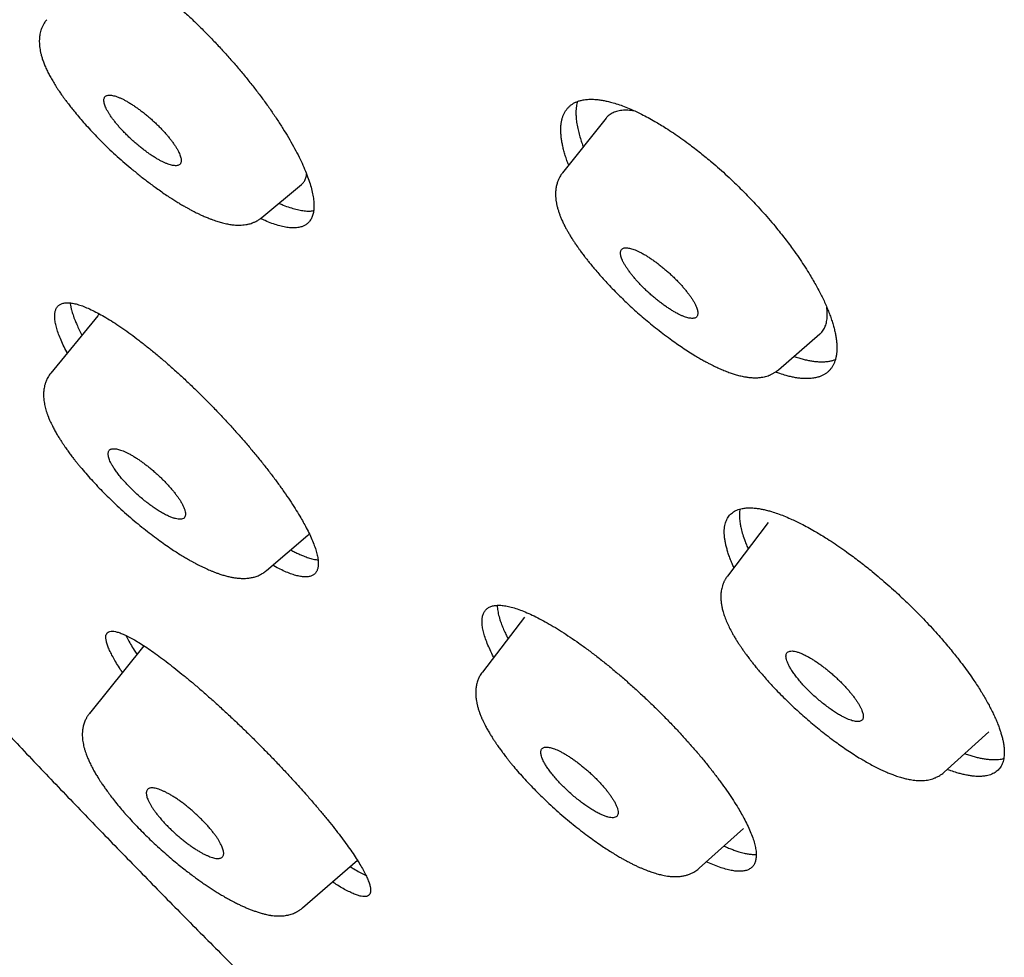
# Model space of a CAD drawing. Header units: millimetres. Extents: x 8 to 501, y 12 to 615.
# Tile 21 of 77: x 390 to 404, y 216 to 230. Entities that reach past the tile are written whole.
import ezdxf

# ---------------------------------------------------------------- set-up
doc = ezdxf.new("R2010")
doc.units = ezdxf.units.MM

msp = doc.modelspace()

# ---------------------------------------------------------------- linework, layer by layer
at = {"color": 7, "linetype": 'Continuous', "lineweight": 30}
for p, q in [((398.555, 228.44), (397.909, 227.629)), ((397.91, 227.629), (397.909, 227.628)), ((393.44, 226.963), (394.029, 227.453)), ((393.439, 226.963), (393.439, 226.964)), ((391, 225.503), (390.303, 224.649)), ((401.118, 224.7), (401.734, 225.234)), ((390.304, 224.648), (390.303, 224.648)), ((400.966, 222.43), (400.359, 221.633)), ((393.508, 221.714), (394.124, 222.239)), ((400.359, 221.633), (400.359, 221.633)), ((397.345, 221.022), (396.717, 220.206)), ((391.687, 220.597), (390.877, 219.589)), ((396.718, 220.206), (396.717, 220.205)), ((403.582, 218.718), (404.242, 219.317)), ((403.581, 218.719), (403.581, 218.72)), ((399.94, 217.29), (400.597, 217.882)), ((394.046, 216.7), (394.859, 217.407)), ((399.939, 217.291), (399.94, 217.291))]:
    msp.add_line(p, q, dxfattribs=at)
for points, knots in [([(390.44, 230.142), (390.435, 230.153), (390.412, 230.204), (390.381, 230.288), (390.347, 230.393), (390.321, 230.492), (390.305, 230.583), (390.297, 230.666), (390.299, 230.741), (390.309, 230.808), (390.328, 230.866), (390.356, 230.916), (390.39, 230.953), (390.427, 230.98), (390.47, 231.001), (390.523, 231.016), (390.589, 231.023), (390.662, 231.02), (390.742, 231.008), (390.829, 230.987), (390.922, 230.955), (391.022, 230.915), (391.127, 230.866), (391.237, 230.808), (391.351, 230.741), (391.47, 230.666), (391.593, 230.583), (391.718, 230.493), (391.846, 230.396), (391.975, 230.292), (392.106, 230.181), (392.238, 230.064), (392.371, 229.943), (392.502, 229.816), (392.633, 229.686), (392.761, 229.552), (392.888, 229.415), (393.012, 229.275), (393.133, 229.134), (393.249, 228.991), (393.361, 228.849), (393.468, 228.706), (393.57, 228.565), (393.665, 228.424), (393.754, 228.287), (393.836, 228.152), (393.911, 228.021), (393.979, 227.893), (394.038, 227.771), (394.089, 227.654), (394.132, 227.542), (394.166, 227.438), (394.191, 227.339), (394.208, 227.248), (394.216, 227.165), (394.214, 227.09), (394.204, 227.023), (394.185, 226.965), (394.157, 226.915), (394.123, 226.878), (394.086, 226.85), (394.059, 226.838), (394.046, 226.832)], [0, 0, 0, 0, 0.00507, 0.022192, 0.039372, 0.056572, 0.073752, 0.090873, 0.107921, 0.125028, 0.142155, 0.159261, 0.176309, 0.189551, 0.202792, 0.219783, 0.236832, 0.253901, 0.27095, 0.287941, 0.30493, 0.321977, 0.339044, 0.356092, 0.373081, 0.390104, 0.407184, 0.424284, 0.441364, 0.458387, 0.47548, 0.492631, 0.509801, 0.526952, 0.544045, 0.561205, 0.578422, 0.59566, 0.612877, 0.630036, 0.647229, 0.66448, 0.681751, 0.699002, 0.716194, 0.733371, 0.750608, 0.767864, 0.785101, 0.802278, 0.819399, 0.836579, 0.853778, 0.870958, 0.888079, 0.905127, 0.922233, 0.93936, 0.956466, 0.973514, 0.986757, 1, 1, 1, 1]), ([(390.243, 229.905), (390.236, 229.896), (390.222, 229.88), (390.206, 229.855), (390.193, 229.834), (390.183, 229.814), (390.174, 229.794), (390.165, 229.772), (390.155, 229.744), (390.146, 229.71), (390.139, 229.672), (390.134, 229.628), (390.132, 229.581), (390.134, 229.529), (390.139, 229.482), (390.147, 229.437), (390.158, 229.389), (390.173, 229.336), (390.192, 229.279), (390.217, 229.217), (390.245, 229.155), (390.277, 229.091), (390.312, 229.026), (390.346, 228.969), (390.377, 228.919), (390.402, 228.88), (390.425, 228.845), (390.445, 228.816), (390.462, 228.792), (390.476, 228.772), (390.494, 228.747), (390.519, 228.712), (390.556, 228.664), (390.598, 228.608), (390.652, 228.541), (390.716, 228.464), (390.791, 228.377), (390.873, 228.286), (390.961, 228.192), (391.056, 228.095), (391.157, 227.996), (391.264, 227.896), (391.377, 227.795), (391.495, 227.695), (391.617, 227.594), (391.744, 227.496), (391.856, 227.413), (391.951, 227.345), (392.027, 227.293), (392.098, 227.247), (392.161, 227.207), (392.22, 227.171), (392.273, 227.139), (392.32, 227.113), (392.355, 227.093), (392.38, 227.08), (392.4, 227.069), (392.422, 227.058), (392.45, 227.043), (392.484, 227.026), (392.52, 227.009), (392.553, 226.994), (392.584, 226.98), (392.612, 226.968), (392.641, 226.957), (392.674, 226.943), (392.711, 226.929), (392.751, 226.916), (392.787, 226.904), (392.822, 226.894), (392.857, 226.884), (392.894, 226.875), (392.929, 226.868), (392.963, 226.862), (392.995, 226.857), (393.029, 226.853), (393.068, 226.851), (393.111, 226.85), (393.157, 226.852), (393.193, 226.857), (393.22, 226.861), (393.241, 226.866), (393.267, 226.872), (393.292, 226.88), (393.308, 226.887), (393.312, 226.889)], [0, 0, 0, 0, 0.008307, 0.015973, 0.021867, 0.027011, 0.032625, 0.03871, 0.044955, 0.055972, 0.066287, 0.075734, 0.091145, 0.105423, 0.118236, 0.130635, 0.143655, 0.158353, 0.175064, 0.191166, 0.208857, 0.225358, 0.241643, 0.259323, 0.270042, 0.280072, 0.288706, 0.295946, 0.301796, 0.306271, 0.31064, 0.320121, 0.331934, 0.34568, 0.359966, 0.379664, 0.400108, 0.421304, 0.44325, 0.465929, 0.489293, 0.513354, 0.538126, 0.563608, 0.589802, 0.616717, 0.644363, 0.661304, 0.678179, 0.693635, 0.707524, 0.719844, 0.733035, 0.743766, 0.752032, 0.757828, 0.760993, 0.766002, 0.772705, 0.781187, 0.790136, 0.798355, 0.805842, 0.812596, 0.819344, 0.826826, 0.837278, 0.847817, 0.857414, 0.866188, 0.875287, 0.885759, 0.895583, 0.904357, 0.913083, 0.922068, 0.932232, 0.94521, 0.957911, 0.969688, 0.974892, 0.980053, 0.986926, 0.99596, 1, 1, 1, 1]), ([(392.2, 227.741), (392.193, 227.739), (392.18, 227.735), (392.156, 227.734), (392.129, 227.736), (392.097, 227.742), (392.064, 227.752), (392.027, 227.765), (391.988, 227.781), (391.946, 227.802), (391.902, 227.825), (391.857, 227.852), (391.809, 227.882), (391.761, 227.915), (391.714, 227.949), (391.667, 227.985), (391.619, 228.023), (391.571, 228.063), (391.523, 228.105), (391.476, 228.149), (391.429, 228.194), (391.385, 228.239), (391.344, 228.283), (391.307, 228.325), (391.271, 228.368), (391.237, 228.411), (391.207, 228.453), (391.178, 228.494), (391.154, 228.534), (391.133, 228.571), (391.117, 228.605), (391.105, 228.637), (391.096, 228.666), (391.092, 228.693), (391.092, 228.716), (391.095, 228.736), (391.103, 228.753), (391.115, 228.768), (391.127, 228.774), (391.134, 228.777)], [0, 0, 0, 0, 0.026604, 0.053209, 0.080609, 0.10801, 0.134601, 0.161192, 0.188534, 0.215874, 0.242742, 0.26961, 0.297333, 0.325057, 0.350936, 0.376815, 0.403371, 0.429928, 0.457081, 0.484233, 0.512264, 0.540296, 0.566112, 0.591928, 0.618432, 0.644935, 0.671894, 0.698851, 0.726623, 0.754393, 0.78071, 0.807029, 0.834114, 0.8612, 0.887573, 0.913947, 0.941053, 0.968157, 1, 1, 1, 1]), ([(391.134, 228.777), (391.14, 228.779), (391.153, 228.783), (391.177, 228.785), (391.205, 228.782), (391.236, 228.776), (391.27, 228.767), (391.306, 228.754), (391.346, 228.737), (391.387, 228.717), (391.431, 228.693), (391.477, 228.666), (391.524, 228.636), (391.572, 228.603), (391.62, 228.569), (391.667, 228.533), (391.715, 228.495), (391.763, 228.455), (391.81, 228.413), (391.858, 228.37), (391.905, 228.325), (391.948, 228.28), (391.989, 228.236), (392.027, 228.193), (392.063, 228.15), (392.096, 228.108), (392.127, 228.066), (392.155, 228.025), (392.18, 227.985), (392.2, 227.948), (392.217, 227.913), (392.229, 227.881), (392.237, 227.852), (392.242, 227.826), (392.242, 227.802), (392.239, 227.782), (392.231, 227.765), (392.219, 227.751), (392.206, 227.744), (392.2, 227.741)], [0, 0, 0, 0, 0.026502, 0.0532, 0.080496, 0.10799, 0.134489, 0.161163, 0.188399, 0.215834, 0.242599, 0.269571, 0.297188, 0.325019, 0.350816, 0.376776, 0.403244, 0.429888, 0.456941, 0.484194, 0.512107, 0.540257, 0.565989, 0.59189, 0.618307, 0.644897, 0.671762, 0.698813, 0.726472, 0.754353, 0.780577, 0.806991, 0.833981, 0.861163, 0.88745, 0.913909, 0.940916, 0.968117, 1, 1, 1, 1]), ([(398, 227.743), (397.99, 227.767), (397.972, 227.816), (397.949, 227.887), (397.928, 227.957), (397.912, 228.023), (397.899, 228.087), (397.89, 228.148), (397.884, 228.207), (397.882, 228.264), (397.884, 228.319), (397.889, 228.37), (397.899, 228.418), (397.911, 228.462), (397.927, 228.502), (397.947, 228.54), (397.971, 228.574), (397.998, 228.605), (398.029, 228.633), (398.063, 228.657), (398.101, 228.677), (398.141, 228.694), (398.189, 228.708), (398.247, 228.718), (398.315, 228.723), (398.383, 228.722), (398.449, 228.715), (398.51, 228.706), (398.574, 228.693), (398.646, 228.674), (398.73, 228.649), (398.825, 228.615), (398.916, 228.578), (399.002, 228.539), (399.087, 228.498), (399.179, 228.45), (399.273, 228.398), (399.361, 228.345), (399.453, 228.289), (399.555, 228.222), (399.669, 228.143), (399.774, 228.067), (399.871, 227.994), (399.958, 227.926), (400.043, 227.856), (400.138, 227.777), (400.242, 227.687), (400.355, 227.585), (400.458, 227.488), (400.551, 227.397), (400.633, 227.315), (400.713, 227.232), (400.8, 227.139), (400.894, 227.036), (400.994, 226.921), (401.083, 226.814), (401.162, 226.716), (401.23, 226.629), (401.296, 226.542), (401.365, 226.446), (401.439, 226.34), (401.515, 226.225), (401.58, 226.12), (401.636, 226.026), (401.683, 225.942), (401.727, 225.861), (401.767, 225.782), (401.804, 225.704), (401.838, 225.626), (401.869, 225.551), (401.896, 225.476), (401.92, 225.403), (401.94, 225.334), (401.957, 225.267), (401.97, 225.203), (401.979, 225.142), (401.985, 225.083), (401.987, 225.026), (401.985, 224.972), (401.979, 224.92), (401.97, 224.873), (401.957, 224.829), (401.941, 224.788), (401.922, 224.751), (401.898, 224.716), (401.871, 224.685), (401.84, 224.658), (401.806, 224.633), (401.768, 224.613), (401.728, 224.597), (401.68, 224.583), (401.622, 224.572), (401.554, 224.567), (401.486, 224.569), (401.42, 224.575), (401.358, 224.585), (401.295, 224.598), (401.223, 224.616), (401.149, 224.638), (401.095, 224.658), (401.073, 224.666)], [0, 0, 0, 0, 0.009033, 0.018696, 0.028358, 0.0377, 0.047041, 0.056448, 0.065854, 0.075465, 0.085077, 0.094759, 0.104441, 0.113774, 0.123107, 0.132505, 0.141903, 0.151507, 0.161111, 0.170786, 0.180461, 0.189763, 0.199065, 0.211687, 0.224319, 0.236942, 0.246585, 0.256229, 0.265491, 0.274754, 0.287322, 0.299901, 0.312469, 0.322071, 0.331673, 0.343364, 0.355056, 0.364288, 0.37352, 0.386046, 0.398582, 0.411108, 0.420677, 0.430246, 0.439478, 0.44871, 0.461235, 0.47377, 0.486295, 0.495862, 0.505429, 0.51468, 0.52393, 0.53648, 0.549039, 0.561588, 0.571173, 0.580758, 0.590047, 0.599335, 0.611937, 0.624548, 0.637149, 0.646773, 0.656398, 0.665722, 0.675047, 0.684435, 0.693824, 0.703417, 0.713009, 0.722672, 0.732334, 0.741676, 0.751017, 0.760424, 0.76983, 0.779442, 0.789053, 0.798735, 0.808418, 0.81775, 0.827083, 0.836481, 0.845879, 0.855483, 0.865086, 0.874761, 0.884436, 0.893738, 0.90304, 0.915662, 0.928294, 0.940916, 0.950559, 0.960203, 0.969465, 0.978727, 0.991296, 1, 1, 1, 1]), ([(398.131, 228.689), (398.125, 228.666), (398.112, 228.616), (398.107, 228.537), (398.109, 228.457), (398.118, 228.378), (398.133, 228.294), (398.154, 228.206), (398.178, 228.125), (398.199, 228.061), (398.213, 228.026), (398.217, 228.016)], [0, 0, 0, 0, 0.136642, 0.29291, 0.405766, 0.518942, 0.650907, 0.761728, 0.872851, 0.962959, 1, 1, 1, 1]), ([(398.986, 228.546), (398.974, 228.548), (398.928, 228.557), (398.871, 228.559), (398.812, 228.558), (398.77, 228.554), (398.73, 228.547), (398.694, 228.536), (398.66, 228.523), (398.628, 228.506), (398.6, 228.486), (398.575, 228.464), (398.561, 228.447), (398.555, 228.44)], [0, 0, 0, 0, 0.059338, 0.230129, 0.317029, 0.403928, 0.489732, 0.575536, 0.661994, 0.748453, 0.836983, 0.925515, 1, 1, 1, 1]), ([(394.028, 227.454), (394.038, 227.463), (394.062, 227.483), (394.086, 227.528), (394.102, 227.571), (394.104, 227.602), (394.105, 227.61)], [0, 0, 0, 0, 0.245882, 0.564147, 0.884411, 1, 1, 1, 1]), ([(397.909, 227.629), (397.903, 227.622), (397.892, 227.608), (397.877, 227.584), (397.863, 227.56), (397.852, 227.538), (397.842, 227.516), (397.834, 227.493), (397.823, 227.458), (397.812, 227.411), (397.805, 227.353), (397.804, 227.299), (397.808, 227.247), (397.814, 227.198), (397.823, 227.15), (397.835, 227.102), (397.85, 227.054), (397.866, 227.007), (397.884, 226.959), (397.906, 226.909), (397.932, 226.856), (397.958, 226.805), (397.984, 226.759), (398.01, 226.714), (398.039, 226.666), (398.069, 226.619), (398.096, 226.578), (398.119, 226.544), (398.137, 226.519), (398.151, 226.499), (398.164, 226.481), (398.178, 226.461), (398.195, 226.438), (398.214, 226.413), (398.236, 226.384), (398.263, 226.349), (398.297, 226.307), (398.339, 226.254), (398.39, 226.194), (398.448, 226.125), (398.515, 226.051), (398.589, 225.971), (398.671, 225.885), (398.754, 225.802), (398.837, 225.721), (398.917, 225.646), (399.003, 225.567), (399.095, 225.487), (399.192, 225.405), (399.294, 225.322), (399.4, 225.239), (399.503, 225.162), (399.601, 225.092), (399.694, 225.028), (399.788, 224.966), (399.874, 224.912), (399.928, 224.881), (399.951, 224.868)], [0, 0, 0, 0, 0.008224, 0.019349, 0.028287, 0.036346, 0.044717, 0.053391, 0.061842, 0.084245, 0.105597, 0.126235, 0.145658, 0.164081, 0.182269, 0.201197, 0.219106, 0.2373, 0.253869, 0.272935, 0.293934, 0.312091, 0.326948, 0.342851, 0.359801, 0.376837, 0.391133, 0.402516, 0.410671, 0.416396, 0.422243, 0.428962, 0.436552, 0.445013, 0.454344, 0.464548, 0.479214, 0.496289, 0.515776, 0.537673, 0.561977, 0.587209, 0.614596, 0.644147, 0.667737, 0.692549, 0.718585, 0.745846, 0.774339, 0.804066, 0.83502, 0.867202, 0.89384, 0.921278, 0.949519, 0.978547, 1, 1, 1, 1]), ([(393.697, 227.177), (393.718, 227.167), (393.773, 227.142), (393.856, 227.112), (393.947, 227.085), (394.032, 227.067), (394.109, 227.059), (394.168, 227.059), (394.199, 227.065), (394.209, 227.067)], [0, 0, 0, 0, 0.0980154, 0.2618624, 0.4262731, 0.5908742, 0.7552832, 0.9191287, 1, 1, 1, 1]), ([(393.312, 226.888), (393.325, 226.894), (393.349, 226.903), (393.378, 226.919), (393.398, 226.932), (393.415, 226.943), (393.428, 226.953), (393.436, 226.96), (393.439, 226.963)], [0, 0, 0, 0, 0.2792142, 0.5019113, 0.6679297, 0.777315, 0.9141814, 1, 1, 1, 1]), ([(394.046, 226.832), (394.027, 226.826), (393.99, 226.814), (393.924, 226.808), (393.851, 226.811), (393.771, 226.823), (393.684, 226.844), (393.59, 226.876), (393.503, 226.91), (393.445, 226.938), (393.422, 226.949)], [0, 0, 0, 0, 0.130492, 0.261431, 0.392521, 0.52346, 0.653953, 0.784434, 0.915359, 1, 1, 1, 1]), ([(399.568, 225.562), (399.553, 225.571), (399.523, 225.589), (399.477, 225.619), (399.428, 225.652), (399.379, 225.688), (399.331, 225.726), (399.283, 225.765), (399.234, 225.806), (399.186, 225.848), (399.14, 225.892), (399.095, 225.936), (399.051, 225.981), (399.01, 226.026), (398.973, 226.07), (398.938, 226.112), (398.906, 226.154), (398.876, 226.195), (398.849, 226.235), (398.825, 226.274), (398.806, 226.312), (398.791, 226.346), (398.78, 226.377), (398.773, 226.404), (398.77, 226.429), (398.77, 226.452), (398.775, 226.471), (398.784, 226.487), (398.797, 226.5), (398.814, 226.509), (398.835, 226.513), (398.859, 226.514), (398.887, 226.511), (398.918, 226.505), (398.952, 226.495), (398.988, 226.482), (399.028, 226.465), (399.072, 226.443), (399.104, 226.425), (399.122, 226.416)], [0, 0, 0, 0, 0.026604, 0.053209, 0.080609, 0.10801, 0.134601, 0.161192, 0.188534, 0.215874, 0.242742, 0.26961, 0.297333, 0.325057, 0.350936, 0.376815, 0.403371, 0.429928, 0.457081, 0.484233, 0.512264, 0.540296, 0.566112, 0.591928, 0.618432, 0.644935, 0.671894, 0.698851, 0.726623, 0.754393, 0.78071, 0.807029, 0.834114, 0.8612, 0.887573, 0.913947, 0.941053, 0.968157, 1, 1, 1, 1]), ([(399.122, 226.416), (399.137, 226.407), (399.166, 226.389), (399.213, 226.359), (399.261, 226.325), (399.31, 226.29), (399.359, 226.252), (399.407, 226.213), (399.456, 226.172), (399.503, 226.13), (399.55, 226.086), (399.595, 226.042), (399.639, 225.997), (399.68, 225.952), (399.717, 225.908), (399.752, 225.866), (399.784, 225.824), (399.814, 225.783), (399.841, 225.743), (399.864, 225.704), (399.884, 225.666), (399.899, 225.632), (399.91, 225.601), (399.917, 225.574), (399.92, 225.549), (399.919, 225.526), (399.915, 225.507), (399.906, 225.491), (399.893, 225.478), (399.876, 225.469), (399.855, 225.465), (399.831, 225.464), (399.803, 225.466), (399.772, 225.473), (399.738, 225.483), (399.702, 225.496), (399.662, 225.513), (399.618, 225.534), (399.586, 225.553), (399.568, 225.562)], [0, 0, 0, 0, 0.026502, 0.0532, 0.080496, 0.10799, 0.134489, 0.161163, 0.188399, 0.215834, 0.242599, 0.269571, 0.297188, 0.325019, 0.350816, 0.376776, 0.403244, 0.429888, 0.456941, 0.484194, 0.512107, 0.540257, 0.565989, 0.59189, 0.618307, 0.644897, 0.671762, 0.698813, 0.726472, 0.754353, 0.780577, 0.806991, 0.833981, 0.861163, 0.88745, 0.913909, 0.940916, 0.968117, 1, 1, 1, 1]), ([(390.548, 224.95), (390.545, 224.955), (390.523, 224.996), (390.488, 225.068), (390.445, 225.164), (390.411, 225.253), (390.385, 225.335), (390.368, 225.409), (390.36, 225.475), (390.361, 225.533), (390.371, 225.583), (390.389, 225.624), (390.416, 225.656), (390.452, 225.679), (390.496, 225.693), (390.548, 225.698), (390.609, 225.693), (390.677, 225.68), (390.752, 225.657), (390.835, 225.625), (390.925, 225.584), (391.021, 225.534), (391.123, 225.477), (391.23, 225.41), (391.343, 225.335), (391.46, 225.253), (391.581, 225.163), (391.706, 225.067), (391.833, 224.964), (391.963, 224.855), (392.094, 224.74), (392.227, 224.621), (392.36, 224.497), (392.492, 224.369), (392.624, 224.238), (392.755, 224.104), (392.883, 223.968), (393.009, 223.831), (393.132, 223.693), (393.25, 223.555), (393.365, 223.418), (393.475, 223.281), (393.579, 223.147), (393.678, 223.015), (393.77, 222.886), (393.856, 222.76), (393.934, 222.639), (394, 222.531), (394.055, 222.436), (394.105, 222.344), (394.152, 222.25), (394.195, 222.154), (394.229, 222.065), (394.255, 221.983), (394.272, 221.908), (394.28, 221.842), (394.279, 221.784), (394.269, 221.735), (394.251, 221.693), (394.224, 221.661), (394.188, 221.638), (394.144, 221.624), (394.091, 221.62), (394.031, 221.624), (393.963, 221.637), (393.887, 221.66), (393.804, 221.692), (393.714, 221.734), (393.646, 221.768), (393.606, 221.79), (393.601, 221.793)], [0, 0, 0, 0, 0.002112, 0.017195, 0.03233, 0.047482, 0.062617, 0.0777, 0.092782, 0.107915, 0.123066, 0.1382, 0.153282, 0.168393, 0.183555, 0.198735, 0.213898, 0.22901, 0.244184, 0.259409, 0.274652, 0.289877, 0.305051, 0.320283, 0.335568, 0.35087, 0.366155, 0.381387, 0.396649, 0.411964, 0.427295, 0.44261, 0.457871, 0.47312, 0.488422, 0.503741, 0.519042, 0.53429, 0.549489, 0.56474, 0.580009, 0.59526, 0.610458, 0.625592, 0.640778, 0.655982, 0.671168, 0.686301, 0.698057, 0.709813, 0.724897, 0.740032, 0.755184, 0.770319, 0.785403, 0.800485, 0.815619, 0.83077, 0.845903, 0.860986, 0.876097, 0.891259, 0.906439, 0.921602, 0.936714, 0.951887, 0.967112, 0.982355, 0.99758, 1, 1, 1, 1]), ([(390.59, 225.693), (390.591, 225.69), (390.592, 225.672), (390.599, 225.639), (390.612, 225.584), (390.632, 225.516), (390.66, 225.442), (390.691, 225.368), (390.724, 225.297), (390.752, 225.243), (390.766, 225.216)], [0, 0, 0, 0, 0.030994, 0.144073, 0.257153, 0.429027, 0.601606, 0.717699, 0.858718, 1, 1, 1, 1]), ([(391.031, 225.528), (391.026, 225.526), (391.014, 225.519), (391.006, 225.509), (391.001, 225.503)], [0, 0, 0, 0, 0.407812, 1, 1, 1, 1]), ([(401.734, 225.234), (401.74, 225.239), (401.754, 225.251), (401.773, 225.274), (401.798, 225.311), (401.821, 225.364), (401.839, 225.435), (401.845, 225.518), (401.842, 225.584), (401.837, 225.624), (401.836, 225.631)], [0, 0, 0, 0, 0.061075, 0.15556, 0.250224, 0.425491, 0.603021, 0.781686, 0.962695, 1, 1, 1, 1]), ([(399.95, 224.868), (399.97, 224.857), (400.008, 224.835), (400.06, 224.807), (400.105, 224.784), (400.145, 224.764), (400.194, 224.74), (400.254, 224.712), (400.315, 224.687), (400.363, 224.669), (400.397, 224.656), (400.429, 224.645), (400.46, 224.635), (400.491, 224.626), (400.525, 224.617), (400.559, 224.608), (400.597, 224.6), (400.64, 224.592), (400.693, 224.585), (400.752, 224.581), (400.81, 224.582), (400.862, 224.587), (400.907, 224.596), (400.945, 224.606), (400.974, 224.616), (400.997, 224.625), (401.016, 224.633), (401.034, 224.643), (401.052, 224.653), (401.07, 224.664), (401.093, 224.68), (401.109, 224.693), (401.118, 224.7)], [0, 0, 0, 0, 0.04403, 0.083405, 0.118089, 0.148057, 0.176167, 0.233114, 0.292062, 0.323632, 0.352589, 0.379052, 0.404976, 0.431146, 0.460218, 0.493167, 0.522684, 0.560034, 0.60997, 0.664719, 0.718151, 0.767055, 0.803551, 0.836823, 0.867904, 0.883335, 0.899124, 0.919069, 0.93349, 0.949929, 0.971854, 1, 1, 1, 1]), ([(401.348, 224.899), (401.371, 224.891), (401.418, 224.875), (401.485, 224.857), (401.549, 224.842), (401.611, 224.831), (401.67, 224.823), (401.727, 224.819), (401.782, 224.819), (401.834, 224.822), (401.882, 224.829), (401.926, 224.839), (401.951, 224.848), (401.964, 224.852)], [0, 0, 0, 0, 0.0939282, 0.1844688, 0.275166, 0.3667474, 0.4583288, 0.5505625, 0.6427962, 0.7359472, 0.8292677, 0.919989, 1, 1, 1, 1]), ([(390.302, 224.648), (390.295, 224.639), (390.279, 224.619), (390.26, 224.588), (390.245, 224.559), (390.234, 224.533), (390.222, 224.502), (390.212, 224.467), (390.202, 224.42), (390.196, 224.367), (390.195, 224.306), (390.2, 224.25), (390.207, 224.202), (390.215, 224.163), (390.225, 224.125), (390.236, 224.085), (390.247, 224.053), (390.255, 224.029), (390.26, 224.016), (390.265, 224.004), (390.269, 223.993), (390.274, 223.98), (390.281, 223.963), (390.292, 223.938), (390.308, 223.904), (390.324, 223.87), (390.337, 223.846), (390.342, 223.837)], [0, 0, 0, 0, 0.041236, 0.084215, 0.118879, 0.150106, 0.179268, 0.230861, 0.276944, 0.348239, 0.423534, 0.503739, 0.55552, 0.60208, 0.648623, 0.697625, 0.750273, 0.768589, 0.785222, 0.800176, 0.813456, 0.826444, 0.845537, 0.876881, 0.917739, 0.968031, 1, 1, 1, 1]), ([(390.342, 223.837), (390.352, 223.817), (390.372, 223.779), (390.405, 223.723), (390.437, 223.672), (390.466, 223.626), (390.494, 223.585), (390.518, 223.549), (390.539, 223.519), (390.559, 223.492), (390.578, 223.466), (390.598, 223.439), (390.619, 223.411), (390.642, 223.38), (390.668, 223.347), (390.697, 223.311), (390.729, 223.272), (390.777, 223.214), (390.843, 223.138), (390.929, 223.041), (391.021, 222.944), (391.116, 222.846), (391.215, 222.75), (391.319, 222.652), (391.429, 222.553), (391.542, 222.455), (391.655, 222.363), (391.765, 222.276), (391.871, 222.196), (391.972, 222.122), (392.064, 222.058), (392.147, 222.003), (392.22, 221.957), (392.287, 221.916), (392.345, 221.882), (392.391, 221.856), (392.426, 221.836), (392.456, 221.82), (392.488, 221.804), (392.527, 221.784), (392.569, 221.764), (392.61, 221.745), (392.649, 221.728), (392.687, 221.711), (392.728, 221.695), (392.773, 221.678), (392.823, 221.661), (392.877, 221.644), (392.935, 221.628), (392.991, 221.616), (393.046, 221.606), (393.104, 221.6), (393.166, 221.597), (393.228, 221.6), (393.286, 221.609), (393.332, 221.62), (393.37, 221.633), (393.402, 221.646), (393.432, 221.662), (393.459, 221.678), (393.484, 221.694), (393.5, 221.708), (393.508, 221.715)], [0, 0, 0, 0, 0.0196, 0.037408, 0.053431, 0.067675, 0.080146, 0.090854, 0.099807, 0.107012, 0.115369, 0.122883, 0.131161, 0.140201, 0.150004, 0.160567, 0.171892, 0.183976, 0.210642, 0.238396, 0.267238, 0.294411, 0.322497, 0.351501, 0.381434, 0.412024, 0.441808, 0.470576, 0.498327, 0.525066, 0.550801, 0.571483, 0.591468, 0.610213, 0.626203, 0.639342, 0.649624, 0.655927, 0.664916, 0.676599, 0.690085, 0.702397, 0.713295, 0.724639, 0.737207, 0.751668, 0.765994, 0.785019, 0.80443, 0.823661, 0.8409, 0.860134, 0.882, 0.903678, 0.922834, 0.940176, 0.949951, 0.960775, 0.973028, 0.981057, 0.990229, 1, 1, 1, 1]), ([(391.2, 223.309), (391.194, 223.32), (391.182, 223.343), (391.17, 223.376), (391.161, 223.406), (391.156, 223.433), (391.155, 223.457), (391.158, 223.477), (391.165, 223.495), (391.177, 223.509), (391.192, 223.519), (391.211, 223.525), (391.235, 223.528), (391.262, 223.526), (391.292, 223.521), (391.324, 223.513), (391.359, 223.501), (391.397, 223.486), (391.437, 223.467), (391.481, 223.444), (391.527, 223.418), (391.574, 223.388), (391.621, 223.357), (391.668, 223.324), (391.715, 223.289), (391.763, 223.251), (391.811, 223.211), (391.86, 223.169), (391.908, 223.126), (391.954, 223.081), (391.998, 223.037), (392.039, 222.994), (392.079, 222.949), (392.116, 222.906), (392.151, 222.863), (392.182, 222.821), (392.211, 222.78), (392.238, 222.738), (392.253, 222.711), (392.261, 222.696)], [0, 0, 0, 0, 0.026502, 0.0532, 0.080496, 0.10799, 0.134489, 0.161163, 0.188399, 0.215834, 0.242599, 0.269571, 0.297188, 0.325019, 0.350816, 0.376776, 0.403244, 0.429888, 0.456941, 0.484194, 0.512107, 0.540257, 0.565989, 0.59189, 0.618307, 0.644897, 0.671762, 0.698813, 0.726472, 0.754353, 0.780577, 0.806991, 0.833981, 0.861163, 0.88745, 0.913909, 0.940916, 0.968117, 1, 1, 1, 1]), ([(392.261, 222.696), (392.268, 222.681), (392.284, 222.649), (392.298, 222.608), (392.305, 222.571), (392.305, 222.54), (392.299, 222.515), (392.284, 222.495), (392.263, 222.483), (392.234, 222.477), (392.199, 222.478), (392.158, 222.486), (392.114, 222.499), (392.064, 222.519), (392.008, 222.545), (391.948, 222.578), (391.886, 222.616), (391.823, 222.659), (391.761, 222.705), (391.697, 222.754), (391.632, 222.808), (391.568, 222.865), (391.506, 222.924), (391.448, 222.983), (391.394, 223.042), (391.343, 223.1), (391.298, 223.157), (391.258, 223.212), (391.225, 223.263), (391.208, 223.294), (391.2, 223.309)], [0, 0, 0, 0, 0.035957, 0.072039, 0.10801, 0.143932, 0.179962, 0.215876, 0.25222, 0.288695, 0.32505, 0.359975, 0.395001, 0.429925, 0.466671, 0.503543, 0.540281, 0.575125, 0.610074, 0.644924, 0.681377, 0.717944, 0.754381, 0.789939, 0.825617, 0.861189, 0.896809, 0.932536, 0.968149, 1, 1, 1, 1]), ([(400.455, 221.76), (400.446, 221.78), (400.426, 221.825), (400.4, 221.89), (400.376, 221.955), (400.357, 222.018), (400.34, 222.077), (400.328, 222.134), (400.319, 222.189), (400.314, 222.241), (400.312, 222.292), (400.314, 222.339), (400.32, 222.383), (400.33, 222.423), (400.343, 222.46), (400.36, 222.493), (400.38, 222.524), (400.404, 222.552), (400.432, 222.576), (400.464, 222.597), (400.499, 222.615), (400.536, 222.628), (400.582, 222.639), (400.636, 222.647), (400.702, 222.648), (400.767, 222.644), (400.831, 222.636), (400.891, 222.625), (400.952, 222.61), (401.023, 222.59), (401.105, 222.563), (401.199, 222.528), (401.289, 222.489), (401.374, 222.45), (401.459, 222.408), (401.552, 222.36), (401.646, 222.307), (401.734, 222.255), (401.826, 222.198), (401.929, 222.132), (402.044, 222.054), (402.151, 221.978), (402.249, 221.906), (402.337, 221.839), (402.424, 221.771), (402.52, 221.693), (402.627, 221.605), (402.742, 221.505), (402.848, 221.41), (402.944, 221.322), (403.028, 221.241), (403.111, 221.161), (403.2, 221.071), (403.298, 220.97), (403.402, 220.859), (403.494, 220.756), (403.576, 220.662), (403.648, 220.577), (403.716, 220.493), (403.79, 220.401), (403.867, 220.3), (403.947, 220.19), (404.017, 220.09), (404.076, 220), (404.127, 219.92), (404.174, 219.843), (404.217, 219.768), (404.257, 219.694), (404.294, 219.621), (404.328, 219.55), (404.359, 219.479), (404.387, 219.411), (404.41, 219.346), (404.43, 219.284), (404.446, 219.224), (404.459, 219.167), (404.468, 219.112), (404.473, 219.06), (404.475, 219.009), (404.472, 218.962), (404.466, 218.918), (404.457, 218.878), (404.444, 218.841), (404.427, 218.808), (404.407, 218.777), (404.383, 218.749), (404.355, 218.725), (404.323, 218.704), (404.288, 218.687), (404.25, 218.673), (404.205, 218.662), (404.15, 218.655), (404.085, 218.653), (404.019, 218.657), (403.956, 218.665), (403.896, 218.677), (403.834, 218.691), (403.763, 218.711), (403.695, 218.733), (403.645, 218.752), (403.627, 218.759)], [0, 0, 0, 0, 0.008377, 0.018037, 0.027696, 0.03702, 0.046344, 0.055733, 0.065122, 0.074715, 0.084308, 0.093972, 0.103636, 0.112958, 0.12228, 0.131667, 0.141054, 0.150646, 0.160237, 0.169899, 0.179561, 0.188876, 0.198191, 0.21083, 0.223478, 0.236117, 0.245772, 0.255427, 0.264733, 0.274039, 0.286665, 0.299302, 0.311928, 0.321573, 0.331219, 0.343026, 0.354833, 0.364132, 0.373431, 0.386048, 0.398674, 0.411291, 0.420929, 0.430567, 0.439866, 0.449165, 0.461781, 0.474408, 0.487024, 0.496661, 0.506299, 0.515602, 0.524906, 0.537528, 0.55016, 0.562782, 0.572423, 0.582065, 0.591377, 0.600689, 0.613323, 0.625967, 0.638601, 0.648251, 0.657902, 0.667222, 0.676542, 0.685927, 0.695312, 0.704901, 0.71449, 0.724149, 0.733809, 0.743133, 0.752457, 0.761846, 0.771235, 0.780828, 0.790421, 0.800085, 0.809749, 0.819071, 0.828393, 0.83778, 0.847167, 0.856758, 0.866349, 0.876011, 0.885674, 0.894989, 0.904304, 0.916942, 0.929591, 0.942229, 0.951884, 0.961539, 0.970845, 0.980151, 0.992777, 1, 1, 1, 1]), ([(400.546, 222.63), (400.545, 222.625), (400.541, 222.606), (400.537, 222.563), (400.537, 222.498), (400.545, 222.427), (400.559, 222.352), (400.579, 222.273), (400.606, 222.19), (400.635, 222.113), (400.654, 222.066), (400.666, 222.04), (400.667, 222.038)], [0, 0, 0, 0, 0.035027, 0.129862, 0.273988, 0.4187, 0.516038, 0.656914, 0.798338, 0.893848, 0.989529, 1, 1, 1, 1]), ([(394.124, 222.24), (394.126, 222.242), (394.135, 222.248), (394.14, 222.257), (394.144, 222.263)], [0, 0, 0, 0, 0.294995, 1, 1, 1, 1]), ([(387.108, 222.073), (387.171, 222.003), (387.323, 221.833), (387.567, 221.562), (387.84, 221.261), (388.115, 220.959), (388.392, 220.657), (388.67, 220.355), (388.95, 220.052), (389.232, 219.749), (389.516, 219.447), (389.801, 219.143), (390.088, 218.84), (390.377, 218.537), (390.668, 218.233), (390.96, 217.929), (391.254, 217.625), (391.55, 217.321), (391.847, 217.017), (392.147, 216.712), (392.448, 216.407), (392.751, 216.102), (393.056, 215.797), (393.352, 215.502), (393.639, 215.217), (393.912, 214.948), (394.093, 214.77), (394.181, 214.683)], [0, 0, 0, 0, 0.028294, 0.069009, 0.10974, 0.150491, 0.191262, 0.232055, 0.272872, 0.313714, 0.354585, 0.395485, 0.436418, 0.477386, 0.518393, 0.559441, 0.600535, 0.641679, 0.682878, 0.724136, 0.76546, 0.806856, 0.848334, 0.889901, 0.927222, 0.964538, 1, 1, 1, 1]), ([(393.869, 222.021), (393.874, 222.018), (393.901, 222.004), (393.946, 221.982), (394.004, 221.955), (394.067, 221.928), (394.134, 221.904), (394.195, 221.887), (394.242, 221.878), (394.265, 221.875), (394.274, 221.874)], [0, 0, 0, 0, 0.0343575, 0.1606875, 0.2872496, 0.4142794, 0.5977717, 0.7819799, 0.9063961, 1, 1, 1, 1]), ([(400.359, 221.633), (400.354, 221.626), (400.343, 221.612), (400.33, 221.591), (400.319, 221.572), (400.311, 221.555), (400.304, 221.539), (400.297, 221.523), (400.29, 221.505), (400.278, 221.468), (400.266, 221.415), (400.26, 221.348), (400.261, 221.291), (400.267, 221.231), (400.276, 221.174), (400.291, 221.113), (400.312, 221.044), (400.341, 220.968), (400.376, 220.89), (400.411, 220.822), (400.442, 220.766), (400.468, 220.721), (400.497, 220.673), (400.527, 220.628), (400.554, 220.587), (400.576, 220.554), (400.593, 220.529), (400.607, 220.51), (400.62, 220.492), (400.635, 220.471), (400.652, 220.449), (400.671, 220.423), (400.693, 220.395), (400.72, 220.36), (400.753, 220.317), (400.796, 220.264), (400.847, 220.204), (400.905, 220.136), (400.972, 220.061), (401.046, 219.981), (401.128, 219.895), (401.211, 219.812), (401.294, 219.732), (401.374, 219.656), (401.46, 219.578), (401.552, 219.498), (401.649, 219.416), (401.751, 219.333), (401.857, 219.25), (401.959, 219.173), (402.057, 219.103), (402.15, 219.039), (402.244, 218.977), (402.33, 218.923), (402.384, 218.892), (402.407, 218.879)], [0, 0, 0, 0, 0.00859, 0.017939, 0.025261, 0.031017, 0.037026, 0.043471, 0.050323, 0.057245, 0.084368, 0.109147, 0.131664, 0.153265, 0.174552, 0.196935, 0.224006, 0.253186, 0.283056, 0.311111, 0.326277, 0.342287, 0.359145, 0.375881, 0.389904, 0.401083, 0.409109, 0.414797, 0.420678, 0.427432, 0.435058, 0.443556, 0.452925, 0.463169, 0.477902, 0.495048, 0.514608, 0.53658, 0.560961, 0.586267, 0.613733, 0.643365, 0.667017, 0.691891, 0.717989, 0.745316, 0.773876, 0.80367, 0.834691, 0.866943, 0.893638, 0.921136, 0.949435, 0.978517, 1, 1, 1, 1]), ([(396.887, 220.426), (396.886, 220.428), (396.865, 220.466), (396.832, 220.535), (396.789, 220.632), (396.756, 220.722), (396.732, 220.806), (396.716, 220.882), (396.711, 220.951), (396.714, 221.012), (396.727, 221.064), (396.749, 221.109), (396.779, 221.145), (396.819, 221.172), (396.868, 221.19), (396.925, 221.199), (396.991, 221.2), (397.064, 221.191), (397.145, 221.173), (397.234, 221.147), (397.329, 221.111), (397.431, 221.067), (397.539, 221.015), (397.652, 220.955), (397.771, 220.886), (397.894, 220.81), (398.021, 220.727), (398.151, 220.637), (398.283, 220.541), (398.419, 220.438), (398.555, 220.33), (398.693, 220.217), (398.83, 220.099), (398.967, 219.977), (399.104, 219.852), (399.239, 219.724), (399.371, 219.594), (399.501, 219.462), (399.627, 219.329), (399.749, 219.195), (399.867, 219.061), (399.98, 218.929), (400.086, 218.797), (400.187, 218.668), (400.281, 218.541), (400.369, 218.417), (400.449, 218.297), (400.516, 218.19), (400.571, 218.095), (400.621, 218.003), (400.668, 217.908), (400.71, 217.811), (400.744, 217.721), (400.768, 217.637), (400.783, 217.561), (400.789, 217.492), (400.785, 217.432), (400.773, 217.379), (400.751, 217.334), (400.72, 217.298), (400.68, 217.271), (400.631, 217.253), (400.574, 217.244), (400.509, 217.244), (400.435, 217.252), (400.354, 217.27), (400.266, 217.296), (400.17, 217.332), (400.097, 217.363), (400.054, 217.383), (400.048, 217.386)], [0, 0, 0, 0, 0.00077, 0.01592, 0.031121, 0.04634, 0.061542, 0.076691, 0.091841, 0.107041, 0.12226, 0.137461, 0.15261, 0.167766, 0.182974, 0.198199, 0.213407, 0.228563, 0.243734, 0.258956, 0.274195, 0.289417, 0.304588, 0.319772, 0.335007, 0.35026, 0.365496, 0.38068, 0.39587, 0.411112, 0.426372, 0.441614, 0.456805, 0.471992, 0.487231, 0.502488, 0.517728, 0.532915, 0.548091, 0.563319, 0.578564, 0.593792, 0.608968, 0.624129, 0.639342, 0.654573, 0.669786, 0.684947, 0.696785, 0.708623, 0.723772, 0.738974, 0.754192, 0.769394, 0.784543, 0.799693, 0.814894, 0.830112, 0.845313, 0.860463, 0.875619, 0.890826, 0.906052, 0.92126, 0.936416, 0.951586, 0.966808, 0.982048, 0.99727, 1, 1, 1, 1]), ([(396.937, 221.198), (396.937, 221.197), (396.937, 221.184), (396.941, 221.144), (396.952, 221.075), (396.974, 220.994), (397.002, 220.914), (397.032, 220.84), (397.064, 220.77), (397.088, 220.722), (397.099, 220.702)], [0, 0, 0, 0, 0.003522, 0.11038, 0.299059, 0.488767, 0.625788, 0.763202, 0.897983, 1, 1, 1, 1]), ([(391.368, 220.2), (391.363, 220.207), (391.335, 220.248), (391.294, 220.314), (391.243, 220.399), (391.202, 220.476), (391.169, 220.547), (391.144, 220.609), (391.128, 220.664), (391.12, 220.711), (391.122, 220.749), (391.133, 220.778), (391.152, 220.799), (391.18, 220.812), (391.217, 220.815), (391.263, 220.809), (391.317, 220.794), (391.379, 220.77), (391.449, 220.737), (391.527, 220.696), (391.612, 220.646), (391.704, 220.587), (391.803, 220.52), (391.908, 220.445), (392.018, 220.363), (392.133, 220.274), (392.252, 220.178), (392.376, 220.076), (392.503, 219.968), (392.632, 219.855), (392.763, 219.738), (392.896, 219.616), (393.03, 219.491), (393.164, 219.363), (393.297, 219.233), (393.428, 219.102), (393.558, 218.969), (393.686, 218.836), (393.811, 218.703), (393.924, 218.581), (394.024, 218.47), (394.121, 218.36), (394.223, 218.243), (394.328, 218.118), (394.428, 217.996), (394.522, 217.879), (394.609, 217.766), (394.689, 217.658), (394.762, 217.555), (394.828, 217.458), (394.886, 217.367), (394.936, 217.282), (394.977, 217.205), (395.01, 217.135), (395.035, 217.072), (395.051, 217.017), (395.058, 216.97), (395.056, 216.932), (395.046, 216.903), (395.026, 216.882), (394.998, 216.869), (394.961, 216.866), (394.916, 216.872), (394.862, 216.887), (394.799, 216.911), (394.729, 216.944), (394.651, 216.985), (394.572, 217.032), (394.515, 217.069), (394.489, 217.085)], [0, 0, 0, 0, 0.0035625, 0.0186215, 0.0336296, 0.0487048, 0.0638305, 0.0789736, 0.0941, 0.1091758, 0.124396, 0.1396671, 0.1549558, 0.1702275, 0.185448, 0.2008058, 0.2162156, 0.2316431, 0.247053, 0.2624109, 0.2778388, 0.2933197, 0.3088184, 0.3242989, 0.3397265, 0.3551244, 0.3705759, 0.3860452, 0.401496, 0.4168934, 0.4321739, 0.4475078, 0.4628594, 0.4781926, 0.4934726, 0.5086014, 0.5237827, 0.5389817, 0.5541627, 0.5692912, 0.5809338, 0.5925764, 0.6075878, 0.6226505, 0.6377308, 0.6527938, 0.6678053, 0.6828138, 0.6978729, 0.7129496, 0.7280094, 0.7430183, 0.7580937, 0.7732195, 0.7883627, 0.8034892, 0.8185651, 0.8337843, 0.8490546, 0.8643424, 0.8796131, 0.8948327, 0.9101894, 0.9255981, 0.9410245, 0.9564333, 0.97179, 0.9872177, 1, 1, 1, 1]), ([(391.42, 220.75), (391.427, 220.735), (391.447, 220.695), (391.488, 220.622), (391.535, 220.544), (391.57, 220.49), (391.585, 220.469)], [0, 0, 0, 0, 0.194018, 0.495491, 0.797313, 1, 1, 1, 1]), ([(402.027, 219.568), (402.007, 219.58), (401.966, 219.604), (401.903, 219.647), (401.838, 219.694), (401.773, 219.744), (401.708, 219.798), (401.645, 219.854), (401.583, 219.913), (401.523, 219.973), (401.469, 220.032), (401.419, 220.09), (401.374, 220.146), (401.334, 220.201), (401.299, 220.255), (401.27, 220.306), (401.249, 220.352), (401.235, 220.392), (401.229, 220.427), (401.229, 220.458), (401.236, 220.483), (401.251, 220.502), (401.273, 220.515), (401.302, 220.52), (401.336, 220.519), (401.377, 220.511), (401.423, 220.497), (401.474, 220.476), (401.526, 220.451), (401.563, 220.431), (401.581, 220.421)], [0, 0, 0, 0, 0.035954, 0.072033, 0.108001, 0.14392, 0.179947, 0.215858, 0.252203, 0.288678, 0.325033, 0.359958, 0.394983, 0.429908, 0.466654, 0.503526, 0.540264, 0.575108, 0.610057, 0.644907, 0.68136, 0.717927, 0.754363, 0.789922, 0.8256, 0.861173, 0.896793, 0.932519, 0.968131, 1, 1, 1, 1]), ([(401.581, 220.421), (401.596, 220.412), (401.625, 220.395), (401.672, 220.364), (401.721, 220.331), (401.769, 220.295), (401.818, 220.258), (401.866, 220.219), (401.915, 220.178), (401.963, 220.135), (402.009, 220.092), (402.054, 220.047), (402.098, 220.002), (402.139, 219.957), (402.176, 219.914), (402.211, 219.872), (402.243, 219.83), (402.273, 219.788), (402.3, 219.748), (402.323, 219.709), (402.343, 219.672), (402.358, 219.637), (402.369, 219.607), (402.376, 219.579), (402.379, 219.554), (402.378, 219.532), (402.374, 219.512), (402.365, 219.496), (402.352, 219.483), (402.335, 219.475), (402.314, 219.47), (402.29, 219.469), (402.262, 219.472), (402.231, 219.478), (402.197, 219.488), (402.161, 219.502), (402.121, 219.518), (402.077, 219.54), (402.045, 219.558), (402.027, 219.568)], [0, 0, 0, 0, 0.0266, 0.053202, 0.080598, 0.107995, 0.134582, 0.16117, 0.188507, 0.215843, 0.242712, 0.26958, 0.297303, 0.325028, 0.350906, 0.376785, 0.403341, 0.429897, 0.457051, 0.484202, 0.512233, 0.540265, 0.566081, 0.591898, 0.618402, 0.644905, 0.671864, 0.698821, 0.726592, 0.754361, 0.780679, 0.806999, 0.834085, 0.861171, 0.887544, 0.913917, 0.941023, 0.968126, 1, 1, 1, 1]), ([(396.717, 220.205), (396.71, 220.195), (396.696, 220.177), (396.679, 220.148), (396.666, 220.122), (396.655, 220.097), (396.645, 220.069), (396.636, 220.039), (396.629, 220.008), (396.622, 219.967), (396.618, 219.916), (396.619, 219.856), (396.625, 219.802), (396.633, 219.752), (396.644, 219.706), (396.657, 219.658), (396.67, 219.62), (396.679, 219.593), (396.684, 219.58), (396.689, 219.567), (396.694, 219.555), (396.7, 219.541), (396.707, 219.523), (396.718, 219.498), (396.733, 219.466), (396.749, 219.434), (396.76, 219.412), (396.764, 219.404)], [0, 0, 0, 0, 0.041052, 0.080131, 0.110744, 0.140902, 0.17272, 0.214173, 0.251202, 0.285586, 0.363464, 0.438604, 0.510655, 0.568617, 0.62561, 0.685613, 0.750834, 0.769161, 0.786227, 0.802035, 0.81659, 0.831625, 0.852233, 0.884072, 0.924035, 0.972057, 1, 1, 1, 1]), ([(390.877, 219.589), (390.876, 219.588), (390.87, 219.581), (390.861, 219.568), (390.849, 219.551), (390.84, 219.537), (390.831, 219.521), (390.821, 219.501), (390.809, 219.475), (390.795, 219.438), (390.783, 219.391), (390.774, 219.335), (390.771, 219.285), (390.772, 219.238), (390.776, 219.194), (390.783, 219.152), (390.791, 219.11), (390.802, 219.067), (390.815, 219.026), (390.83, 218.981), (390.85, 218.931), (390.876, 218.872), (390.907, 218.807), (390.942, 218.742), (390.972, 218.691), (390.996, 218.651), (391.016, 218.618), (391.042, 218.579), (391.073, 218.532), (391.11, 218.478), (391.155, 218.416), (391.207, 218.346), (391.268, 218.268), (391.335, 218.186), (391.384, 218.13), (391.407, 218.103)], [0, 0, 0, 0, 0.001084, 0.017701, 0.030891, 0.04068, 0.05053, 0.066679, 0.085944, 0.10503, 0.145765, 0.183136, 0.21942, 0.250205, 0.28076, 0.311133, 0.34073, 0.370342, 0.402063, 0.430577, 0.465373, 0.507731, 0.556171, 0.600502, 0.639755, 0.657827, 0.679106, 0.70482, 0.734956, 0.7695, 0.808438, 0.851762, 0.899454, 0.95146, 1, 1, 1, 1]), ([(396.764, 219.404), (396.775, 219.384), (396.795, 219.347), (396.828, 219.291), (396.859, 219.24), (396.888, 219.194), (396.916, 219.153), (396.94, 219.118), (396.961, 219.088), (396.98, 219.061), (396.999, 219.035), (397.019, 219.009), (397.04, 218.981), (397.063, 218.951), (397.089, 218.917), (397.117, 218.882), (397.149, 218.843), (397.196, 218.786), (397.261, 218.709), (397.347, 218.613), (397.438, 218.517), (397.532, 218.42), (397.63, 218.324), (397.733, 218.227), (397.843, 218.128), (397.955, 218.031), (398.067, 217.939), (398.176, 217.852), (398.281, 217.772), (398.382, 217.699), (398.474, 217.635), (398.556, 217.58), (398.629, 217.533), (398.695, 217.492), (398.753, 217.458), (398.8, 217.431), (398.834, 217.412), (398.862, 217.397), (398.89, 217.382), (398.928, 217.362), (398.973, 217.34), (399.019, 217.318), (399.064, 217.298), (399.11, 217.278), (399.155, 217.26), (399.198, 217.244), (399.237, 217.231), (399.273, 217.219), (399.31, 217.208), (399.346, 217.198), (399.383, 217.19), (399.423, 217.181), (399.47, 217.173), (399.522, 217.167), (399.579, 217.164), (399.639, 217.166), (399.697, 217.174), (399.741, 217.183), (399.772, 217.193), (399.794, 217.201), (399.816, 217.21), (399.839, 217.22), (399.863, 217.233), (399.89, 217.25), (399.917, 217.269), (399.933, 217.284), (399.941, 217.291)], [0, 0, 0, 0, 0.019391, 0.037011, 0.052865, 0.066961, 0.079305, 0.089906, 0.098772, 0.10591, 0.114191, 0.121621, 0.129805, 0.138743, 0.148434, 0.158878, 0.170073, 0.182019, 0.208391, 0.235838, 0.264361, 0.291233, 0.319005, 0.347684, 0.37728, 0.407537, 0.437009, 0.465476, 0.492938, 0.519399, 0.544867, 0.565335, 0.585112, 0.603698, 0.619572, 0.632624, 0.642848, 0.648239, 0.656292, 0.667023, 0.680445, 0.69467, 0.707979, 0.720366, 0.735884, 0.749639, 0.761624, 0.772424, 0.785487, 0.797459, 0.808805, 0.822046, 0.837616, 0.855346, 0.874425, 0.896056, 0.915174, 0.932406, 0.939537, 0.946712, 0.954008, 0.962454, 0.970163, 0.979422, 0.991198, 1, 1, 1, 1]), ([(397.63, 218.872), (397.624, 218.883), (397.613, 218.906), (397.6, 218.939), (397.591, 218.969), (397.586, 218.996), (397.585, 219.02), (397.588, 219.04), (397.595, 219.058), (397.607, 219.072), (397.622, 219.082), (397.641, 219.088), (397.665, 219.091), (397.692, 219.089), (397.722, 219.084), (397.754, 219.076), (397.789, 219.064), (397.827, 219.049), (397.867, 219.03), (397.911, 219.007), (397.957, 218.98), (398.004, 218.951), (398.051, 218.92), (398.098, 218.887), (398.145, 218.852), (398.193, 218.814), (398.241, 218.774), (398.29, 218.732), (398.338, 218.689), (398.384, 218.644), (398.428, 218.6), (398.469, 218.557), (398.509, 218.512), (398.546, 218.469), (398.581, 218.426), (398.612, 218.384), (398.641, 218.343), (398.668, 218.301), (398.683, 218.274), (398.691, 218.259)], [0, 0, 0, 0, 0.0265026, 0.053202, 0.0804996, 0.1079947, 0.1344941, 0.1611695, 0.1884067, 0.2158431, 0.2426082, 0.2695802, 0.2971968, 0.3250277, 0.350825, 0.3767849, 0.4032533, 0.4298973, 0.4569497, 0.4842025, 0.5121157, 0.5402658, 0.5659982, 0.5918988, 0.6183155, 0.6449057, 0.6717705, 0.6988215, 0.7264808, 0.7543618, 0.7805855, 0.8069992, 0.8339899, 0.8611712, 0.8874585, 0.9139175, 0.9409249, 0.9681264, 1, 1, 1, 1]), ([(403.887, 218.996), (403.888, 218.995), (403.913, 218.985), (403.959, 218.971), (404.025, 218.95), (404.087, 218.934), (404.148, 218.921), (404.206, 218.912), (404.261, 218.906), (404.314, 218.903), (404.364, 218.904), (404.41, 218.909), (404.444, 218.915), (404.462, 218.92), (404.466, 218.922)], [0, 0, 0, 0, 0.003612, 0.101698, 0.196591, 0.291484, 0.387041, 0.482598, 0.579532, 0.676466, 0.774107, 0.871749, 0.966685, 1, 1, 1, 1]), ([(398.691, 218.259), (398.698, 218.244), (398.714, 218.212), (398.728, 218.171), (398.735, 218.134), (398.736, 218.103), (398.729, 218.078), (398.715, 218.058), (398.693, 218.046), (398.664, 218.04), (398.629, 218.041), (398.589, 218.049), (398.544, 218.062), (398.494, 218.082), (398.438, 218.108), (398.378, 218.141), (398.316, 218.179), (398.254, 218.222), (398.191, 218.268), (398.127, 218.317), (398.062, 218.371), (397.998, 218.428), (397.936, 218.487), (397.878, 218.546), (397.824, 218.605), (397.774, 218.663), (397.728, 218.72), (397.688, 218.775), (397.655, 218.826), (397.638, 218.857), (397.63, 218.872)], [0, 0, 0, 0, 0.035954, 0.072033, 0.108001, 0.14392, 0.179947, 0.215858, 0.252203, 0.288678, 0.325033, 0.359958, 0.394984, 0.429908, 0.466654, 0.503526, 0.540264, 0.575108, 0.610057, 0.644908, 0.68136, 0.717927, 0.754363, 0.789922, 0.8256, 0.861173, 0.896793, 0.932519, 0.968131, 1, 1, 1, 1]), ([(402.406, 218.879), (402.433, 218.864), (402.487, 218.834), (402.566, 218.792), (402.642, 218.755), (402.711, 218.723), (402.773, 218.697), (402.826, 218.677), (402.872, 218.661), (402.911, 218.648), (402.947, 218.637), (402.98, 218.628), (403.012, 218.62), (403.045, 218.613), (403.082, 218.606), (403.123, 218.6), (403.167, 218.595), (403.215, 218.593), (403.263, 218.593), (403.309, 218.597), (403.351, 218.604), (403.391, 218.614), (403.424, 218.625), (403.453, 218.636), (403.476, 218.647), (403.502, 218.66), (403.53, 218.678), (403.558, 218.697), (403.575, 218.712), (403.582, 218.719)], [0, 0, 0, 0, 0.058802, 0.118161, 0.177722, 0.232983, 0.28254, 0.326361, 0.364413, 0.397816, 0.428879, 0.457664, 0.484199, 0.512585, 0.545433, 0.581517, 0.621003, 0.664556, 0.70829, 0.748689, 0.785129, 0.819606, 0.854856, 0.874559, 0.895986, 0.919417, 0.945328, 0.976542, 1, 1, 1, 1]), ([(392.645, 217.907), (392.632, 217.922), (392.606, 217.951), (392.564, 217.995), (392.519, 218.04), (392.473, 218.084), (392.426, 218.126), (392.379, 218.168), (392.33, 218.208), (392.281, 218.247), (392.232, 218.283), (392.184, 218.317), (392.136, 218.349), (392.089, 218.377), (392.045, 218.402), (392.004, 218.424), (391.964, 218.442), (391.926, 218.458), (391.89, 218.47), (391.856, 218.479), (391.825, 218.484), (391.799, 218.485), (391.777, 218.481), (391.759, 218.475), (391.744, 218.465), (391.733, 218.451), (391.725, 218.434), (391.722, 218.413), (391.723, 218.389), (391.728, 218.362), (391.737, 218.332), (391.75, 218.299), (391.768, 218.264), (391.789, 218.227), (391.813, 218.189), (391.84, 218.148), (391.871, 218.106), (391.907, 218.06), (391.935, 218.028), (391.95, 218.011)], [0, 0, 0, 0, 0.026606, 0.053214, 0.080617, 0.108021, 0.134614, 0.161208, 0.188552, 0.215895, 0.242763, 0.269631, 0.297353, 0.325077, 0.350956, 0.376835, 0.403392, 0.429949, 0.457102, 0.484254, 0.512284, 0.540317, 0.566132, 0.591949, 0.618452, 0.644955, 0.671914, 0.698872, 0.726644, 0.754414, 0.780731, 0.807049, 0.834134, 0.861219, 0.887593, 0.913968, 0.941074, 0.968179, 1, 1, 1, 1]), ([(391.405, 218.105), (391.434, 218.073), (391.491, 218.009), (391.58, 217.915), (391.667, 217.826), (391.754, 217.74), (391.845, 217.654), (391.94, 217.567), (392.038, 217.481), (392.13, 217.402), (392.216, 217.331), (392.296, 217.268), (392.369, 217.211), (392.437, 217.161), (392.502, 217.114), (392.564, 217.07), (392.626, 217.027), (392.686, 216.988), (392.748, 216.948), (392.81, 216.91), (392.871, 216.874), (392.925, 216.843), (392.965, 216.821), (392.993, 216.806), (393.014, 216.794), (393.037, 216.782), (393.065, 216.769), (393.1, 216.751), (393.143, 216.73), (393.193, 216.708), (393.243, 216.687), (393.294, 216.667), (393.346, 216.648), (393.401, 216.63), (393.446, 216.617), (393.481, 216.608), (393.511, 216.601), (393.543, 216.594), (393.565, 216.591), (393.575, 216.59)], [0, 0, 0, 0, 0.045299, 0.088838, 0.130582, 0.170506, 0.208619, 0.253728, 0.296034, 0.335536, 0.372226, 0.406104, 0.437177, 0.465498, 0.492675, 0.519498, 0.54597, 0.572095, 0.597877, 0.626352, 0.654402, 0.679475, 0.699517, 0.709534, 0.718194, 0.728727, 0.741586, 0.756774, 0.77948, 0.804492, 0.829506, 0.854526, 0.879584, 0.907425, 0.936865, 0.94912, 0.964358, 0.983409, 1, 1, 1, 1]), ([(391.95, 218.011), (391.963, 217.996), (391.989, 217.967), (392.031, 217.923), (392.076, 217.878), (392.122, 217.835), (392.169, 217.792), (392.216, 217.751), (392.265, 217.71), (392.314, 217.672), (392.363, 217.635), (392.412, 217.601), (392.46, 217.57), (392.506, 217.541), (392.55, 217.516), (392.591, 217.495), (392.631, 217.476), (392.67, 217.46), (392.706, 217.448), (392.739, 217.439), (392.77, 217.434), (392.796, 217.434), (392.818, 217.437), (392.836, 217.444), (392.851, 217.454), (392.862, 217.467), (392.87, 217.484), (392.873, 217.505), (392.873, 217.529), (392.867, 217.557), (392.858, 217.587), (392.845, 217.619), (392.828, 217.654), (392.807, 217.691), (392.783, 217.73), (392.755, 217.77), (392.724, 217.812), (392.688, 217.858), (392.66, 217.89), (392.645, 217.907)], [0, 0, 0, 0, 0.026599, 0.053199, 0.080593, 0.107988, 0.134574, 0.16116, 0.188495, 0.21583, 0.242699, 0.269567, 0.29729, 0.325015, 0.350893, 0.376772, 0.403328, 0.429884, 0.457037, 0.484189, 0.51222, 0.540252, 0.566068, 0.591885, 0.618389, 0.644892, 0.671851, 0.698808, 0.726579, 0.754348, 0.780666, 0.806986, 0.834072, 0.861158, 0.887531, 0.913904, 0.941009, 0.968113, 1, 1, 1, 1]), ([(400.307, 217.62), (400.32, 217.615), (400.355, 217.599), (400.409, 217.577), (400.47, 217.554), (400.536, 217.532), (400.603, 217.514), (400.669, 217.501), (400.722, 217.495), (400.761, 217.493), (400.781, 217.495), (400.787, 217.495)], [0, 0, 0, 0, 0.064776, 0.175665, 0.28746, 0.39946, 0.561516, 0.697612, 0.83408, 0.944748, 1, 1, 1, 1]), ([(394.753, 217.314), (394.772, 217.302), (394.821, 217.271), (394.893, 217.23), (394.952, 217.198), (394.981, 217.185), (394.987, 217.183)], [0, 0, 0, 0, 0.2131459, 0.5602367, 0.9077257, 1, 1, 1, 1]), ([(393.575, 216.589), (393.59, 216.587), (393.618, 216.583), (393.655, 216.581), (393.683, 216.58), (393.706, 216.58), (393.726, 216.581), (393.755, 216.582), (393.794, 216.587), (393.838, 216.595), (393.877, 216.606), (393.91, 216.618), (393.941, 216.631), (393.965, 216.644), (393.983, 216.655), (393.998, 216.664), (394.015, 216.676), (394.032, 216.688), (394.042, 216.697), (394.045, 216.7)], [0, 0, 0, 0, 0.092749, 0.169002, 0.22851, 0.271569, 0.310606, 0.35119, 0.451511, 0.553879, 0.622768, 0.694752, 0.762185, 0.822074, 0.854263, 0.883545, 0.922236, 0.973158, 1, 1, 1, 1])]:
    msp.add_open_spline(points, degree=3, knots=knots, dxfattribs=at)

doc.saveas('drawing.dxf')
